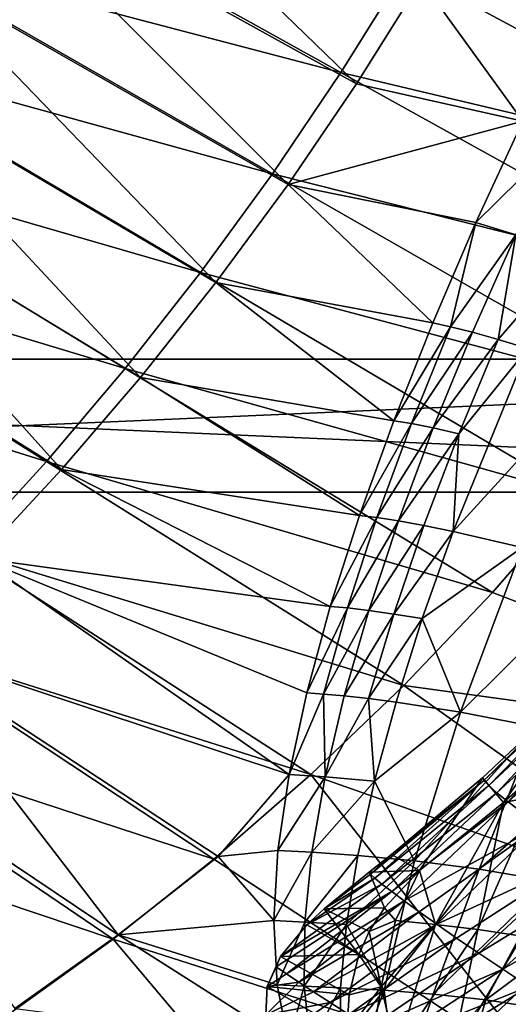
# Model space of a CAD drawing. Header units: metres. Extents: x -1651 to 0, y -1070 to 0.
# Tile 72 of 111: x -310 to -237, y -896 to -748. Entities that reach past the tile are written whole.
import ezdxf

# ---------------------------------------------------------------- set-up
doc = ezdxf.new("R2010")
doc.units = ezdxf.units.M

msp = doc.modelspace()

# ---------------------------------------------------------------- linework, layer by layer
at = {"layer": 'None'}
for points in [[(-234.564911, -707.552551, -204.824524), (-192.409927, -772.002747, -103.900711), (-252.281082, -739.865784, -204.816605)], [(-259.665192, -757.194275, -195.074982), (-307.785309, -710.593628, -292.612457), (-316.701233, -725.611023, -292.612457)], [(-307.785309, -710.593628, -292.612457), (-259.665192, -757.194275, -195.074982), (-249.9189, -741.63623, -195.074982)], [(-330.261536, -737.583496, -305.711212), (-321.012238, -722.784729, -305.72345), (-262.016602, -755.506592, -204.806808)], [(-321.012238, -722.784729, -305.72345), (-252.281082, -739.865784, -204.816605), (-262.016602, -755.506592, -204.806808)], [(-316.701233, -725.611023, -292.612457), (-326.017822, -740.351074, -292.612457), (-269.977966, -772.363892, -195.074982)], [(-269.977966, -772.363892, -195.074982), (-259.665192, -757.194275, -195.074982), (-316.701233, -725.611023, -292.612457)], [(-339.888123, -752.109558, -305.695221), (-330.261536, -737.583496, -305.711212), (-272.315948, -770.77063, -204.792999)], [(-272.315948, -770.77063, -204.792999), (-330.261536, -737.583496, -305.711212), (-262.016602, -755.506592, -204.806808)], [(-252.281082, -739.865784, -204.816605), (-192.409927, -772.002747, -103.900711), (-262.016602, -755.506592, -204.806808)], [(-280.839294, -787.117981, -195.074982), (-326.017822, -740.351074, -292.612457), (-335.724365, -754.798645, -292.612457)], [(-326.017822, -740.351074, -292.612457), (-280.839294, -787.117981, -195.074982), (-269.977966, -772.363892, -195.074982)], [(-259.665192, -757.194275, -195.074982), (-234.595551, -762.799194, -159.011215), (-249.9189, -741.63623, -195.074982)], [(-234.595551, -762.799194, -159.011215), (-226.988663, -747.41394, -161.419754), (-249.9189, -741.63623, -195.074982)], [(-349.881927, -766.351929, -305.675262), (-339.888123, -752.109558, -305.695221), (-283.15918, -785.63501, -204.774994)], [(-283.15918, -785.63501, -204.774994), (-339.888123, -752.109558, -305.695221), (-272.315948, -770.77063, -204.792999)], [(-292.229523, -801.430237, -195.074982), (-335.724365, -754.798645, -292.612457), (-345.809509, -768.93927, -292.612457)], [(-292.229523, -801.430237, -195.074982), (-280.839294, -787.117981, -195.074982), (-335.724365, -754.798645, -292.612457)], [(-262.016602, -755.506592, -204.806808), (-203.017899, -788.222839, -103.889374), (-272.315948, -770.77063, -204.792999)], [(-192.409927, -772.002747, -103.900711), (-203.017899, -788.222839, -103.889374), (-262.016602, -755.506592, -204.806808)], [(-234.595551, -762.799194, -159.011215), (-259.665192, -757.194275, -195.074982), (-269.977966, -772.363892, -195.074982)], [(-241.682739, -778.10553, -155.028473), (-234.595551, -762.799194, -159.011215), (-269.977966, -772.363892, -195.074982)], [(-234.595551, -762.799194, -159.011215), (-241.682739, -778.10553, -155.028473), (-228.502731, -765.148682, -128.958252)], [(-241.682739, -778.10553, -155.028473), (-235.659439, -779.948059, -125.832375), (-228.502731, -765.148682, -128.958252)], [(-360.23291, -780.299438, -305.651245), (-349.881927, -766.351929, -305.675262), (-294.526367, -800.076843, -204.752625)], [(-294.526367, -800.076843, -204.752625), (-349.881927, -766.351929, -305.675262), (-283.15918, -785.63501, -204.774994)], [(-345.809509, -768.93927, -292.612457), (-356.261078, -782.759216, -292.612457), (-304.12738, -815.275574, -195.074982)], [(-304.12738, -815.275574, -195.074982), (-292.229523, -801.430237, -195.074982), (-345.809509, -768.93927, -292.612457)], [(-272.315948, -770.77063, -204.792999), (-214.36615, -803.950012, -103.873421), (-283.15918, -785.63501, -204.774994)], [(-203.017899, -788.222839, -103.889374), (-214.36615, -803.950012, -103.873421), (-272.315948, -770.77063, -204.792999)], [(-269.977966, -772.363892, -195.074982), (-280.839294, -787.117981, -195.074982), (-248.189087, -793.194641, -149.518585)], [(-248.189087, -793.194641, -149.518585), (-241.682739, -778.10553, -155.028473), (-269.977966, -772.363892, -195.074982)], [(-241.682739, -778.10553, -155.028473), (-248.189087, -793.194641, -149.518585), (-245.506378, -793.780579, -135.513184)], [(-235.659439, -779.948059, -125.832375), (-241.682739, -778.10553, -155.028473), (-245.506378, -793.780579, -135.513184)], [(-245.506378, -793.780579, -135.513184), (-242.210617, -794.617798, -121.514763), (-235.659439, -779.948059, -125.832375)], [(-235.659439, -779.948059, -125.832375), (-242.210617, -794.617798, -121.514763), (-238.316208, -795.714355, -107.566719)], [(-227.273529, -782.927185, -96.994774), (-235.659439, -779.948059, -125.832375), (-238.316208, -795.714355, -107.566719)], [(-370.930908, -793.941162, -305.622925), (-360.23291, -780.299438, -305.651245), (-306.397491, -814.073181, -204.725693)], [(-306.397491, -814.073181, -204.725693), (-360.23291, -780.299438, -305.651245), (-294.526367, -800.076843, -204.752625)], [(-356.261078, -782.759216, -292.612457), (-316.51004, -828.630127, -195.074982), (-304.12738, -815.275574, -195.074982)], [(-238.316208, -795.714355, -107.566719), (-233.839432, -797.076965, -93.71241), (-227.273529, -782.927185, -96.994774)], [(-283.15918, -785.63501, -204.774994), (-226.424957, -819.149719, -103.852684), (-294.526367, -800.076843, -204.752625)], [(-214.36615, -803.950012, -103.873421), (-226.424957, -819.149719, -103.852684), (-283.15918, -785.63501, -204.774994)], [(-254.054077, -807.936523, -142.543701), (-280.839294, -787.117981, -195.074982), (-292.229523, -801.430237, -195.074982)], [(-280.839294, -787.117981, -195.074982), (-254.054077, -807.936523, -142.543701), (-248.189087, -793.194641, -149.518585)], [(-245.506378, -793.780579, -135.513184), (-248.189087, -793.194641, -149.518585), (-254.054077, -807.936523, -142.543701)], [(-318.752625, -827.601074, -204.694046), (-370.930908, -793.941162, -305.622925), (-306.397491, -814.073181, -204.725693)], [(-245.506378, -793.780579, -135.513184), (-254.054077, -807.936523, -142.543701), (-251.39325, -808.369812, -129.308136)], [(-245.506378, -793.780579, -135.513184), (-251.39325, -808.369812, -129.308136), (-242.210617, -794.617798, -121.514763)], [(-251.39325, -808.369812, -129.308136), (-248.115799, -809.020142, -116.035057), (-242.210617, -794.617798, -121.514763)], [(-242.210617, -794.617798, -121.514763), (-248.115799, -809.020142, -116.035057), (-238.316208, -795.714355, -107.566719)], [(-238.316208, -795.714355, -107.566719), (-248.115799, -809.020142, -116.035057), (-244.24057, -809.898315, -102.771568)], [(-233.839432, -797.076965, -93.71241), (-238.316208, -795.714355, -107.566719), (-244.24057, -809.898315, -102.771568)], [(-223.213165, -800.620911, -66.457268), (-233.839432, -797.076965, -93.71241), (-245.098907, -824.609924, -84.570122)], [(-233.839432, -797.076965, -93.71241), (-244.24057, -809.898315, -102.771568), (-245.098907, -824.609924, -84.570122)], [(-294.526367, -800.076843, -204.752625), (-239.164581, -833.787292, -103.826981), (-306.397491, -814.073181, -204.725693)], [(-226.424957, -819.149719, -103.852684), (-239.164581, -833.787292, -103.826981), (-294.526367, -800.076843, -204.752625)], [(-245.098907, -824.609924, -84.570122), (-234.721466, -827.051575, -59.983292), (-223.213165, -800.620911, -66.457268)], [(-259.216187, -822.210388, -134.177963), (-292.229523, -801.430237, -195.074982), (-304.12738, -815.275574, -195.074982)], [(-259.216187, -822.210388, -134.177963), (-254.054077, -807.936523, -142.543701), (-292.229523, -801.430237, -195.074982)], [(-254.054077, -807.936523, -142.543701), (-259.216187, -822.210388, -134.177963), (-251.39325, -808.369812, -129.308136)], [(-251.39325, -808.369812, -129.308136), (-259.216187, -822.210388, -134.177963), (-256.580841, -822.528687, -121.846107)], [(-251.39325, -808.369812, -129.308136), (-256.580841, -822.528687, -121.846107), (-248.115799, -809.020142, -116.035057)], [(-248.115799, -809.020142, -116.035057), (-256.580841, -822.528687, -121.846107), (-253.333542, -823.026184, -109.434296)], [(-244.24057, -809.898315, -102.771568), (-248.115799, -809.020142, -116.035057), (-253.333542, -823.026184, -109.434296)], [(-244.24057, -809.898315, -102.771568), (-253.333542, -823.026184, -109.434296), (-249.497803, -823.715942, -96.992348)], [(-245.098907, -824.609924, -84.570122), (-244.24057, -809.898315, -102.771568), (-249.497803, -823.715942, -96.992348)], [(-306.397491, -814.073181, -204.725693), (-252.555298, -847.828186, -103.796143), (-318.752625, -827.601074, -204.694046)], [(-239.164581, -833.787292, -103.826981), (-252.555298, -847.828186, -103.796143), (-306.397491, -814.073181, -204.725693)], [(-304.12738, -815.275574, -195.074982), (-316.51004, -828.630127, -195.074982), (-263.611359, -835.905945, -124.508598)], [(-263.611359, -835.905945, -124.508598), (-259.216187, -822.210388, -134.177963), (-304.12738, -815.275574, -195.074982)], [(-226.424957, -819.149719, -103.852684), (-174.997589, -858.442993, -3), (-239.164581, -833.787292, -103.826981)], [(-259.216187, -822.210388, -134.177963), (-263.611359, -835.905945, -124.508598), (-256.580841, -822.528687, -121.846107)], [(-256.580841, -822.528687, -121.846107), (-263.611359, -835.905945, -124.508598), (-261.014893, -836.141724, -113.196205)], [(-253.333542, -823.026184, -109.434296), (-256.580841, -822.528687, -121.846107), (-261.014893, -836.141724, -113.196205)], [(-253.333542, -823.026184, -109.434296), (-261.014893, -836.141724, -113.196205), (-257.819916, -836.517395, -101.765938)], [(-249.497803, -823.715942, -96.992348), (-253.333542, -823.026184, -109.434296), (-257.819916, -836.517395, -101.765938)], [(-257.819916, -836.517395, -101.765938), (-254.054291, -837.048096, -90.269112), (-249.497803, -823.715942, -96.992348)], [(-254.054291, -837.048096, -90.269112), (-245.098907, -824.609924, -84.570122), (-249.497803, -823.715942, -96.992348)], [(-254.054291, -837.048096, -90.269112), (-249.747665, -837.747498, -78.757072), (-245.098907, -824.609924, -84.570122)], [(-249.747665, -837.747498, -78.757072), (-234.721466, -827.051575, -59.983292), (-245.098907, -824.609924, -84.570122)], [(-234.721466, -827.051575, -59.983292), (-249.747665, -837.747498, -78.757072), (-243.985794, -851.840149, -51.256886)], [(-222.436264, -830.419739, -36.06649), (-234.721466, -827.051575, -59.983292), (-243.985794, -851.840149, -51.256886)], [(-318.752625, -827.601074, -204.694046), (-266.567352, -861.237793, -103.76001), (-331.571777, -840.637573, -204.657486)], [(-316.51004, -828.630127, -195.074982), (-329.35321, -841.471313, -195.074982), (-269.824982, -861.193176, -101.684715)], [(-252.555298, -847.828186, -103.796143), (-266.567352, -861.237793, -103.76001), (-318.752625, -827.601074, -204.694046)], [(-316.51004, -828.630127, -195.074982), (-267.171539, -848.927307, -113.63858), (-263.611359, -835.905945, -124.508598)], [(-269.824982, -861.193176, -101.684715), (-267.171539, -848.927307, -113.63858), (-316.51004, -828.630127, -195.074982)], [(-222.436264, -830.419739, -36.06649), (-243.985794, -851.840149, -51.256886), (-232.654251, -854.045471, -30.773996)], [(-174.997589, -858.442993, -3), (-252.555298, -847.828186, -103.796143), (-239.164581, -833.787292, -103.826981)], [(-263.611359, -835.905945, -124.508598), (-267.171539, -848.927307, -113.63858), (-261.014893, -836.141724, -113.196205)], [(-261.014893, -836.141724, -113.196205), (-267.171539, -848.927307, -113.63858), (-264.63739, -849.107361, -103.443092)], [(-257.819916, -836.517395, -101.765938), (-261.014893, -836.141724, -113.196205), (-264.63739, -849.107361, -103.443092)], [(-264.63739, -849.107361, -103.443092), (-261.527252, -849.389099, -93.098434), (-257.819916, -836.517395, -101.765938)], [(-261.527252, -849.389099, -93.098434), (-254.054291, -837.048096, -90.269112), (-257.819916, -836.517395, -101.765938)], [(-261.527252, -849.389099, -93.098434), (-257.872986, -849.788635, -82.656059), (-254.054291, -837.048096, -90.269112)], [(-257.872986, -849.788635, -82.656059), (-249.747665, -837.747498, -78.757072), (-254.054291, -837.048096, -90.269112)], [(-249.747665, -837.747498, -78.757072), (-257.872986, -849.788635, -82.656059), (-253.707901, -850.321106, -72.167458)], [(-243.985794, -851.840149, -51.256886), (-249.747665, -837.747498, -78.757072), (-253.707901, -850.321106, -72.167458)], [(-331.571777, -840.637573, -204.657486), (-281.171082, -873.981567, -103.718391), (-344.835022, -853.15979, -204.615845)], [(-266.567352, -861.237793, -103.76001), (-281.171082, -873.981567, -103.718391), (-331.571777, -840.637573, -204.657486)], [(-329.35321, -841.471313, -195.074982), (-342.631134, -853.778076, -195.074982), (-295.580017, -885.387817, -97.537491)], [(-329.35321, -841.471313, -195.074982), (-280.495087, -873.557129, -97.537491), (-269.824982, -861.193176, -101.684715)], [(-280.495087, -873.557129, -97.537491), (-329.35321, -841.471313, -195.074982), (-295.580017, -885.387817, -97.537491)], [(-201.614578, -884.115967, -3), (-266.567352, -861.237793, -103.76001), (-252.555298, -847.828186, -103.796143)], [(-174.997589, -858.442993, -3), (-201.614578, -884.115967, -3), (-252.555298, -847.828186, -103.796143)], [(-264.63739, -849.107361, -103.443092), (-267.171539, -848.927307, -113.63858), (-269.824982, -861.193176, -101.684715)], [(-264.63739, -849.107361, -103.443092), (-269.824982, -861.193176, -101.684715), (-264.404358, -861.550781, -83.513397)], [(-264.63739, -849.107361, -103.443092), (-264.404358, -861.550781, -83.513397), (-261.527252, -849.389099, -93.098434)], [(-264.404358, -861.550781, -83.513397), (-257.872986, -849.788635, -82.656059), (-261.527252, -849.389099, -93.098434)], [(-257.872986, -849.788635, -82.656059), (-264.404358, -861.550781, -83.513397), (-256.949768, -862.238525, -64.854446)], [(-253.707901, -850.321106, -72.167458), (-257.872986, -849.788635, -82.656059), (-256.949768, -862.238525, -64.854446)], [(-253.707901, -850.321106, -72.167458), (-256.949768, -862.238525, -64.854446), (-243.985794, -851.840149, -51.256886)], [(-243.985794, -851.840149, -51.256886), (-256.949768, -862.238525, -64.854446), (-250.93367, -874.241943, -40.487617)], [(-232.654251, -854.045471, -30.773996), (-243.985794, -851.840149, -51.256886), (-250.93367, -874.241943, -40.487617)], [(-344.835022, -853.15979, -204.615845), (-296.3367, -886.02478, -103.67112), (-358.522186, -865.145752, -204.568878)], [(-281.171082, -873.981567, -103.718391), (-296.3367, -886.02478, -103.67112), (-344.835022, -853.15979, -204.615845)], [(-342.631134, -853.778076, -195.074982), (-311.169434, -896.478638, -97.537491), (-295.580017, -885.387817, -97.537491)], [(-250.93367, -874.241943, -40.487617), (-241.19397, -875.498169, -24.295744), (-232.654251, -854.045471, -30.773996)], [(-241.19397, -875.498169, -24.295744), (-220.023712, -857.018005, -11.118188), (-232.654251, -854.045471, -30.773996)], [(-241.19397, -875.498169, -24.295744), (-230.55278, -877.287048, -8.677725), (-220.023712, -857.018005, -11.118188)], [(-230.608215, -907.071106, -3), (-281.171082, -873.981567, -103.718391), (-266.567352, -861.237793, -103.76001)], [(-269.824982, -861.193176, -101.684715), (-280.495087, -873.557129, -97.537491), (-271.497009, -872.63855, -88.777641)], [(-269.824982, -861.193176, -101.684715), (-271.497009, -872.63855, -88.777641), (-264.404358, -861.550781, -83.513397)], [(-201.614578, -884.115967, -3), (-230.608215, -907.071106, -3), (-266.567352, -861.237793, -103.76001)], [(-264.404358, -861.550781, -83.513397), (-271.497009, -872.63855, -88.777641), (-266.397186, -872.927612, -73.105667)], [(-256.949768, -862.238525, -64.854446), (-264.404358, -861.550781, -83.513397), (-266.397186, -872.927612, -73.105667)], [(-256.949768, -862.238525, -64.854446), (-266.397186, -872.927612, -73.105667), (-259.441132, -873.42157, -56.882858)], [(-250.93367, -874.241943, -40.487617), (-256.949768, -862.238525, -64.854446), (-259.441132, -873.42157, -56.882858)], [(-296.3367, -886.02478, -103.67112), (-312.033752, -897.334045, -103.617935), (-358.522186, -865.145752, -204.568878)], [(-280.495087, -873.557129, -97.537491), (-272.116272, -883.217407, -75.062843), (-271.497009, -872.63855, -88.777641)], [(-271.497009, -872.63855, -88.777641), (-272.116272, -883.217407, -75.062843), (-266.397186, -872.927612, -73.105667)], [(-266.397186, -872.927612, -73.105667), (-272.116272, -883.217407, -75.062843), (-267.455109, -883.463074, -61.984272)], [(-259.441132, -873.42157, -56.882858), (-266.397186, -872.927612, -73.105667), (-267.455109, -883.463074, -61.984272)], [(-296.3367, -886.02478, -103.67112), (-281.171082, -873.981567, -103.718391), (-230.608215, -907.071106, -3)], [(-272.116272, -883.217407, -75.062843), (-280.495087, -873.557129, -97.537491), (-295.580017, -885.387817, -97.537491)], [(-259.441132, -873.42157, -56.882858), (-267.455109, -883.463074, -61.984272), (-261.153015, -883.808655, -48.329975)], [(-250.93367, -874.241943, -40.487617), (-259.441132, -873.42157, -56.882858), (-261.153015, -883.808655, -48.329975)], [(-261.153015, -883.808655, -48.329975), (-255.484695, -893.705383, -28.032541), (-250.93367, -874.241943, -40.487617)], [(-255.484695, -893.705383, -28.032541), (-241.19397, -875.498169, -24.295744), (-250.93367, -874.241943, -40.487617)], [(-255.484695, -893.705383, -28.032541), (-248.098099, -894.277771, -16.820398), (-241.19397, -875.498169, -24.295744)], [(-248.098099, -894.277771, -16.820398), (-230.55278, -877.287048, -8.677725), (-241.19397, -875.498169, -24.295744)], [(-248.098099, -894.277771, -16.820398), (-240.196426, -895.15387, -5.936484), (-230.55278, -877.287048, -8.677725)], [(-240.196426, -895.15387, -5.936484), (-219.349976, -879.692566, 6.003364), (-230.55278, -877.287048, -8.677725)], [(-240.196426, -895.15387, -5.936484), (-232.081573, -896.415039, 4.329843), (-219.349976, -879.692566, 6.003364)], [(-295.580017, -885.387817, -97.537491), (-271.614105, -892.895874, -60.693802), (-272.116272, -883.217407, -75.062843)], [(-272.116272, -883.217407, -75.062843), (-271.614105, -892.895874, -60.693802), (-267.455109, -883.463074, -61.984272)], [(-267.455109, -883.463074, -61.984272), (-271.614105, -892.895874, -60.693802), (-267.53009, -893.112488, -50.265873)], [(-261.153015, -883.808655, -48.329975), (-267.455109, -883.463074, -61.984272), (-267.53009, -893.112488, -50.265873)], [(-267.53009, -893.112488, -50.265873), (-262.059082, -893.348572, -39.27969), (-261.153015, -883.808655, -48.329975)], [(-262.059082, -893.348572, -39.27969), (-255.484695, -893.705383, -28.032541), (-261.153015, -883.808655, -48.329975)], [(-261.701202, -927.090942, -3), (-312.033752, -897.334045, -103.617935), (-296.3367, -886.02478, -103.67112)], [(-311.169434, -896.478638, -97.537491), (-269.93396, -901.65979, -45.835445), (-295.580017, -885.387817, -97.537491)], [(-230.608215, -907.071106, -3), (-261.701202, -927.090942, -3), (-296.3367, -886.02478, -103.67112)], [(-269.93396, -901.65979, -45.835445), (-271.614105, -892.895874, -60.693802), (-295.580017, -885.387817, -97.537491)], [(-271.614105, -892.895874, -60.693802), (-269.93396, -901.65979, -45.835445), (-267.53009, -893.112488, -50.265873)], [(-267.53009, -893.112488, -50.265873), (-269.93396, -901.65979, -45.835445), (-266.585724, -901.849731, -38.07806)], [(-267.53009, -893.112488, -50.265873), (-266.585724, -901.849731, -38.07806), (-262.059082, -893.348572, -39.27969)], [(-266.585724, -901.849731, -38.07806), (-262.143433, -902.007019, -29.825529), (-262.059082, -893.348572, -39.27969)], [(-262.059082, -893.348572, -39.27969), (-262.143433, -902.007019, -29.825529), (-255.484695, -893.705383, -28.032541)], [(-262.143433, -902.007019, -29.825529), (-261.407166, -909.764282, -20.065058), (-255.484695, -893.705383, -28.032541)], [(-261.407166, -909.764282, -20.065058), (-253.472839, -910.030945, -8.619189), (-255.484695, -893.705383, -28.032541)], [(-255.484695, -893.705383, -28.032541), (-253.472839, -910.030945, -8.619189), (-248.098099, -894.277771, -16.820398)], [(-253.472839, -910.030945, -8.619189), (-240.196426, -895.15387, -5.936484), (-248.098099, -894.277771, -16.820398)], [(-240.196426, -895.15387, -5.936484), (-253.472839, -910.030945, -8.619189), (-244.756363, -910.754456, 2.32676)], [(-240.196426, -895.15387, -5.936484), (-244.756363, -910.754456, 2.32676), (-232.081573, -896.415039, 4.329843)]]:
    msp.add_3dface(points, dxfattribs=at)
at = {"layer": 'None0'}
for points in [[(-540.000183, -798.689636, -410), (-540.000183, -818.689636, -410), (-80.000198, -798.689636, -410)], [(-540.000183, -818.689636, -410), (-80.000198, -818.689636, -410), (-80.000198, -798.689636, -410)], [(-540.000183, -798.689636, -410), (-80.000198, -798.689636, -410), (-540.000183, -798.689636, -430)], [(-80.000198, -798.689636, -410), (-80.000198, -798.689636, -430), (-540.000183, -798.689636, -430)], [(-80.000198, -798.689636, -430), (-80.000198, -818.689636, -430), (-540.000183, -798.689636, -430)], [(-80.000198, -818.689636, -430), (-540.000183, -818.689636, -430), (-540.000183, -798.689636, -430)], [(-540.000183, -818.689636, -410), (-540.000183, -818.689636, -430), (-80.000198, -818.689636, -410)], [(-540.000183, -818.689636, -430), (-80.000198, -818.689636, -430), (-80.000198, -818.689636, -410)]]:
    msp.add_3dface(points, dxfattribs=at)
at = {"layer": 'None012'}
for points in [[(-240.469391, -862.133911, -19.206041), (-223.577774, -845.662476, -14.900948), (-240.705093, -861.722168, -25.833727)], [(-240.705093, -861.722168, -25.833727), (-223.577774, -845.662476, -14.900948), (-237.523148, -865.421204, -26.775625)], [(-223.377045, -846.106812, -7.727904), (-223.577774, -845.662476, -14.900948), (-240.469391, -862.133911, -19.206041)], [(-240.469391, -862.133911, -19.206041), (-239.739227, -862.881836, -12.677719), (-223.377045, -846.106812, -7.727904)], [(-239.739227, -862.881836, -12.677719), (-222.614136, -846.927185, -0.669967), (-223.377045, -846.106812, -7.727904)], [(-223.577774, -845.662476, -14.900948), (-224.80098, -854.263916, -18.544022), (-237.523148, -865.421204, -26.775625)], [(-239.739227, -862.881836, -12.677719), (-238.522507, -863.953796, -6.284277), (-222.614136, -846.927185, -0.669967)], [(-238.522507, -863.953796, -6.284277), (-221.29689, -848.111389, 6.227203), (-222.614136, -846.927185, -0.669967)], [(-238.522507, -863.953796, -6.284277), (-236.830307, -865.335876, -0.060707), (-221.29689, -848.111389, 6.227203)], [(-236.830307, -865.335876, -0.060707), (-219.437515, -849.644653, 12.918717), (-221.29689, -848.111389, 6.227203)], [(-232.079346, -868.96582, 11.741433), (-219.437515, -849.644653, 12.918717), (-236.830307, -865.335876, -0.060707)], [(-237.523148, -865.421204, -26.775625), (-224.80098, -854.263916, -18.544022), (-232.53154, -864.471741, -20.561613)], [(-257.553528, -876.224121, -33.055622), (-240.469391, -862.133911, -19.206041), (-254.414078, -873.248535, -36.36512)], [(-257.553528, -876.224121, -33.055622), (-256.908142, -876.828735, -26.992197), (-240.469391, -862.133911, -19.206041)], [(-256.908142, -876.828735, -26.992197), (-239.739227, -862.881836, -12.677719), (-240.469391, -862.133911, -19.206041)], [(-256.908142, -876.828735, -26.992197), (-255.840652, -877.711182, -21.02965), (-239.739227, -862.881836, -12.677719)], [(-255.840652, -877.711182, -21.02965), (-238.522507, -863.953796, -6.284277), (-239.739227, -862.881836, -12.677719)], [(-254.414078, -873.248535, -36.36512), (-240.469391, -862.133911, -19.206041), (-240.705093, -861.722168, -25.833727)], [(-254.414078, -873.248535, -36.36512), (-240.705093, -861.722168, -25.833727), (-250.15802, -875.685303, -36.36512)], [(-240.705093, -861.722168, -25.833727), (-237.523148, -865.421204, -26.775625), (-250.15802, -875.685303, -36.36512)], [(-255.840652, -877.711182, -21.02965), (-254.360657, -878.859985, -15.195643), (-238.522507, -863.953796, -6.284277)], [(-254.360657, -878.859985, -15.195643), (-236.830307, -865.335876, -0.060707), (-238.522507, -863.953796, -6.284277)], [(-237.523148, -865.421204, -26.775625), (-232.53154, -864.471741, -20.561613), (-241.394012, -884.572937, -15.477779)], [(-241.394012, -884.572937, -15.477779), (-232.53154, -864.471741, -20.561613), (-234.729034, -885.586487, -6.249578)], [(-254.360657, -878.859985, -15.195643), (-252.479843, -880.262329, -9.517316), (-236.830307, -865.335876, -0.060707)], [(-252.479843, -880.262329, -9.517316), (-232.079346, -868.96582, 11.741433), (-236.830307, -865.335876, -0.060707)], [(-250.15802, -875.685303, -36.36512), (-237.523148, -865.421204, -26.775625), (-247.766891, -883.783447, -24.970869)], [(-247.766891, -883.783447, -24.970869), (-237.523148, -865.421204, -26.775625), (-241.394012, -884.572937, -15.477779)], [(-252.479843, -880.262329, -9.517316), (-250.212112, -881.904297, -4.021083), (-232.079346, -868.96582, 11.741433)], [(-250.212112, -881.904297, -4.021083), (-247.57338, -883.770752, 1.267565), (-232.079346, -868.96582, 11.741433)], [(-232.079346, -868.96582, 11.741433), (-247.57338, -883.770752, 1.267565), (-225.635788, -873.625488, 22.471476)], [(-257.764832, -875.930115, -38.455944), (-257.553528, -876.224121, -33.055622), (-254.414078, -873.248535, -36.36512)], [(-254.414078, -873.248535, -36.36512), (-250.15802, -875.685303, -36.36512), (-257.764832, -875.930115, -38.455944)], [(-247.57338, -883.770752, 1.267565), (-244.581573, -885.845337, 6.324252), (-225.635788, -873.625488, 22.471476)], [(-225.635788, -873.625488, 22.471476), (-244.581573, -885.845337, 6.324252), (-241.256546, -888.110718, 11.125896)], [(-225.635788, -873.625488, 22.471476), (-241.256546, -888.110718, 11.125896), (-221.838318, -876.288696, 27.361547)], [(-257.764832, -875.930115, -38.455944), (-264.523041, -881.4729, -39.397076), (-257.553528, -876.224121, -33.055622)], [(-257.764832, -875.930115, -38.455944), (-255.455811, -881.303162, -39.343838), (-264.523041, -881.4729, -39.397076)], [(-264.523041, -881.4729, -39.397076), (-256.908142, -876.828735, -26.992197), (-257.553528, -876.224121, -33.055622)], [(-250.15802, -875.685303, -36.36512), (-255.455811, -881.303162, -39.343838), (-257.764832, -875.930115, -38.455944)], [(-253.773682, -883.183838, -34.668797), (-255.455811, -881.303162, -39.343838), (-250.15802, -875.685303, -36.36512)], [(-253.773682, -883.183838, -34.668797), (-250.15802, -875.685303, -36.36512), (-247.766891, -883.783447, -24.970869)], [(-221.838318, -876.288696, 27.361547), (-241.256546, -888.110718, 11.125896), (-237.619919, -890.548523, 15.650879)], [(-217.693665, -879.143127, 31.9004), (-221.838318, -876.288696, 27.361547), (-237.619919, -890.548523, 15.650879)], [(-267.134247, -883.876343, -38.434753), (-271.1203, -888.631226, -34.430923), (-255.840652, -877.711182, -21.02965)], [(-271.1203, -888.631226, -34.430923), (-254.360657, -878.859985, -15.195643), (-255.840652, -877.711182, -21.02965)], [(-264.523041, -881.4729, -39.397076), (-267.134247, -883.876343, -38.434753), (-256.908142, -876.828735, -26.992197)], [(-267.134247, -883.876343, -38.434753), (-255.840652, -877.711182, -21.02965), (-256.908142, -876.828735, -26.992197)], [(-254.360657, -878.859985, -15.195643), (-271.1203, -888.631226, -34.430923), (-271.781281, -890.207336, -32.059067)], [(-271.781281, -890.207336, -32.059067), (-270.238342, -891.251892, -26.597507), (-254.360657, -878.859985, -15.195643)], [(-270.238342, -891.251892, -26.597507), (-252.479843, -880.262329, -9.517316), (-254.360657, -878.859985, -15.195643)], [(-233.695053, -893.139282, 19.879211), (-217.693665, -879.143127, 31.9004), (-237.619919, -890.548523, 15.650879)], [(-270.238342, -891.251892, -26.597507), (-268.3573, -892.499695, -21.26911), (-252.479843, -880.262329, -9.517316)], [(-268.3573, -892.499695, -21.26911), (-250.212112, -881.904297, -4.021083), (-252.479843, -880.262329, -9.517316)], [(-268.3573, -892.499695, -21.26911), (-266.149353, -893.94104, -16.096426), (-250.212112, -881.904297, -4.021083)], [(-259.324921, -888.347534, -38.434753), (-267.134247, -883.876343, -38.434753), (-264.523041, -881.4729, -39.397076)], [(-266.149353, -893.94104, -16.096426), (-247.57338, -883.770752, 1.267565), (-250.212112, -881.904297, -4.021083)], [(-255.455811, -881.303162, -39.343838), (-257.743256, -884.876587, -39.448067), (-264.523041, -881.4729, -39.397076)], [(-264.523041, -881.4729, -39.397076), (-257.743256, -884.876587, -39.448067), (-259.324921, -888.347534, -38.434753)], [(-257.743256, -884.876587, -39.448067), (-255.455811, -881.303162, -39.343838), (-253.773682, -883.183838, -34.668797)], [(-263.627319, -895.56543, -11.101349), (-247.57338, -883.770752, 1.267565), (-266.149353, -893.94104, -16.096426)], [(-244.581573, -885.845337, 6.324252), (-247.57338, -883.770752, 1.267565), (-263.627319, -895.56543, -11.101349)], [(-255.974396, -893.187988, -27.973606), (-257.743256, -884.876587, -39.448067), (-253.773682, -883.183838, -34.668797)], [(-253.773682, -883.183838, -34.668797), (-247.766891, -883.783447, -24.970869), (-255.974396, -893.187988, -27.973606)], [(-247.766891, -883.783447, -24.970869), (-253.61731, -902.807495, -14.929049), (-255.974396, -893.187988, -27.973606)], [(-253.61731, -902.807495, -14.929049), (-247.766891, -883.783447, -24.970869), (-241.394012, -884.572937, -15.477779)], [(-267.134247, -883.876343, -38.434753), (-259.324921, -888.347534, -38.434753), (-271.1203, -888.631226, -34.430923)], [(-255.974396, -893.187988, -27.973606), (-259.324921, -888.347534, -38.434753), (-257.743256, -884.876587, -39.448067)], [(-245.293991, -903.489929, -3.816545), (-253.61731, -902.807495, -14.929049), (-241.394012, -884.572937, -15.477779)], [(-245.293991, -903.489929, -3.816545), (-241.394012, -884.572937, -15.477779), (-234.729034, -885.586487, -6.249578)], [(-260.805237, -897.361633, -6.304974), (-244.581573, -885.845337, 6.324252), (-263.627319, -895.56543, -11.101349)], [(-244.581573, -885.845337, 6.324252), (-260.805237, -897.361633, -6.304974), (-241.256546, -888.110718, 11.125896)], [(-227.842224, -886.861328, 2.648139), (-245.293991, -903.489929, -3.816545), (-234.729034, -885.586487, -6.249578)], [(-241.256546, -888.110718, 11.125896), (-260.805237, -897.361633, -6.304974), (-257.698608, -899.317566, -1.727504)], [(-241.256546, -888.110718, 11.125896), (-257.698608, -899.317566, -1.727504), (-237.619919, -890.548523, 15.650879)], [(-236.752365, -904.711487, 6.564429), (-245.293991, -903.489929, -3.816545), (-227.842224, -886.861328, 2.648139)], [(-271.1203, -888.631226, -34.430923), (-273.107269, -893.144348, -28.906113), (-271.781281, -890.207336, -32.059067)], [(-271.1203, -888.631226, -34.430923), (-260.769226, -894.404663, -34.283417), (-273.107269, -893.144348, -28.906113)], [(-259.324921, -888.347534, -38.434753), (-260.769226, -894.404663, -34.283417), (-271.1203, -888.631226, -34.430923)], [(-260.769226, -894.404663, -34.283417), (-259.324921, -888.347534, -38.434753), (-255.974396, -893.187988, -27.973606)], [(-271.781281, -890.207336, -32.059067), (-273.107269, -893.144348, -28.906113), (-270.238342, -891.251892, -26.597507)], [(-237.619919, -890.548523, 15.650879), (-257.698608, -899.317566, -1.727504), (-254.324203, -901.420349, 2.611864)], [(-254.324203, -901.420349, 2.611864), (-233.695053, -893.139282, 19.879211), (-237.619919, -890.548523, 15.650879)], [(-273.107269, -893.144348, -28.906113), (-273.323578, -897.41449, -22.844532), (-268.3573, -892.499695, -21.26911)], [(-273.323578, -897.41449, -22.844532), (-266.149353, -893.94104, -16.096426), (-268.3573, -892.499695, -21.26911)], [(-273.107269, -893.144348, -28.906113), (-268.3573, -892.499695, -21.26911), (-270.238342, -891.251892, -26.597507)], [(-273.107269, -893.144348, -28.906113), (-261.112427, -899.968384, -28.878532), (-273.323578, -897.41449, -22.844532)], [(-266.149353, -893.94104, -16.096426), (-273.323578, -897.41449, -22.844532), (-263.627319, -895.56543, -11.101349)], [(-260.769226, -894.404663, -34.283417), (-261.112427, -899.968384, -28.878532), (-273.107269, -893.144348, -28.906113)], [(-261.112427, -899.968384, -28.878532), (-255.974396, -893.187988, -27.973606), (-257.546295, -902.602295, -20.639824)], [(-261.112427, -899.968384, -28.878532), (-260.769226, -894.404663, -34.283417), (-255.974396, -893.187988, -27.973606)], [(-255.974396, -893.187988, -27.973606), (-253.61731, -902.807495, -14.929049), (-257.546295, -902.602295, -20.639824)], [(-233.695053, -893.139282, 19.879211), (-254.324203, -901.420349, 2.611864), (-250.700058, -903.656494, 6.695041)], [(-229.506821, -895.862671, 23.792681), (-233.695053, -893.139282, 19.879211), (-250.700058, -903.656494, 6.695041)], [(-273.323578, -897.41449, -22.844532), (-272.126434, -901.50415, -16.766409), (-263.627319, -895.56543, -11.101349)], [(-263.627319, -895.56543, -11.101349), (-272.126434, -901.50415, -16.766409), (-260.805237, -897.361633, -6.304974)]]:
    msp.add_3dface(points, dxfattribs=at)

doc.saveas('drawing.dxf')
